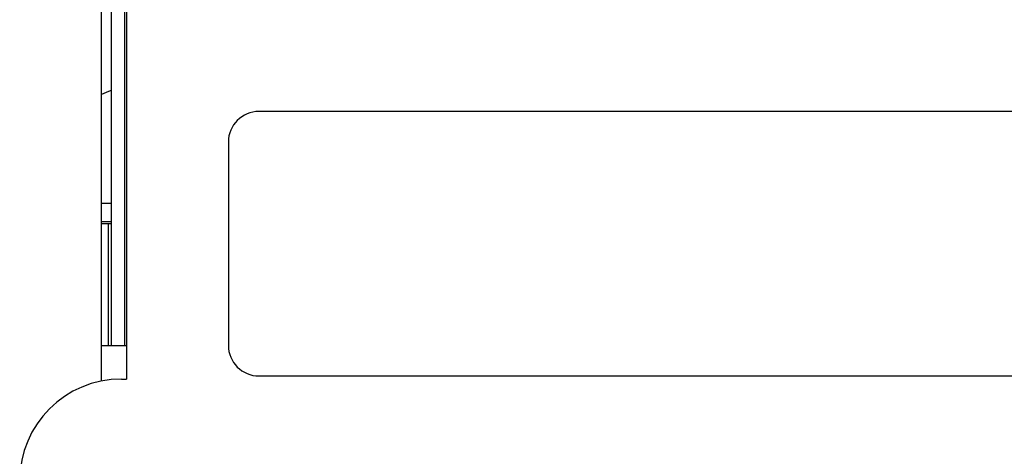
# Model space of a CAD drawing. Header units: millimetres. Extents: x 0 to 2100, y 0 to 1500.
# Tile 14 of 45: x 823 to 920, y 837 to 880. Entities that reach past the tile are written whole.
import ezdxf

# ---------------------------------------------------------------- set-up
doc = ezdxf.new("R2010")
doc.units = ezdxf.units.MM
doc.header["$LTSCALE"] = 115.5
doc.layers.get('0').update_dxf_attribs({"linetype": 'CONTINUOUS'})
doc.layers.add('002_AXIS', color=7, linetype='CONTINUOUS')

msp = doc.modelspace()

# ---------------------------------------------------------------- linework, layer by layer
at = {"color": 3, "linetype": 'CONTINUOUS'}
for p, q in [((831.866, 880.833), (831.866, 847.833)), ((830.916, 861.833), (831.866, 861.833)), ((830.916, 859.833), (831.866, 859.833)), ((830.916, 847.833), (833.366, 847.833)), ((833.366, 847.833), (833.366, 844.533)), ((832.866, 844.533), (833.366, 844.533))]:
    msp.add_line(p, q, dxfattribs=at)
at = {"color": 9, "linetype": 'CONTINUOUS'}
for p, q in [((833.166, 880.833), (833.166, 847.833)), ((833.366, 880.833), (833.366, 847.833)), ((830.916, 860.033), (831.866, 860.033)), ((831.566, 859.833), (831.566, 847.833))]:
    msp.add_line(p, q, dxfattribs=at)
at = {"color": 7, "linetype": 'CONTINUOUS'}
for p, q in [((930.366, 870.833), (846.366, 870.833)), ((843.366, 867.833), (843.366, 847.833)), ((846.366, 844.833), (930.366, 844.833))]:
    msp.add_line(p, q, dxfattribs=at)
for centre, radius, start, end in [((911.447, 676.176), 212.22, 112.03234, 112.30791), ((846.366, 867.833), 3, 90, 180), ((846.366, 847.833), 3, 180, 270)]:
    msp.add_arc(centre, radius, start, end, dxfattribs=at)
at = {"color": 3, "linetype": 'CONTINUOUS'}
msp.add_arc((832.866, 834.533), 10, 90, 180, dxfattribs=at)
at = {"layer": '002_AXIS', "color": 3, "linetype": 'CONTINUOUS'}
msp.add_line((830.916, 844.333), (830.916, 880.833), dxfattribs=at)

doc.saveas('drawing.dxf')
